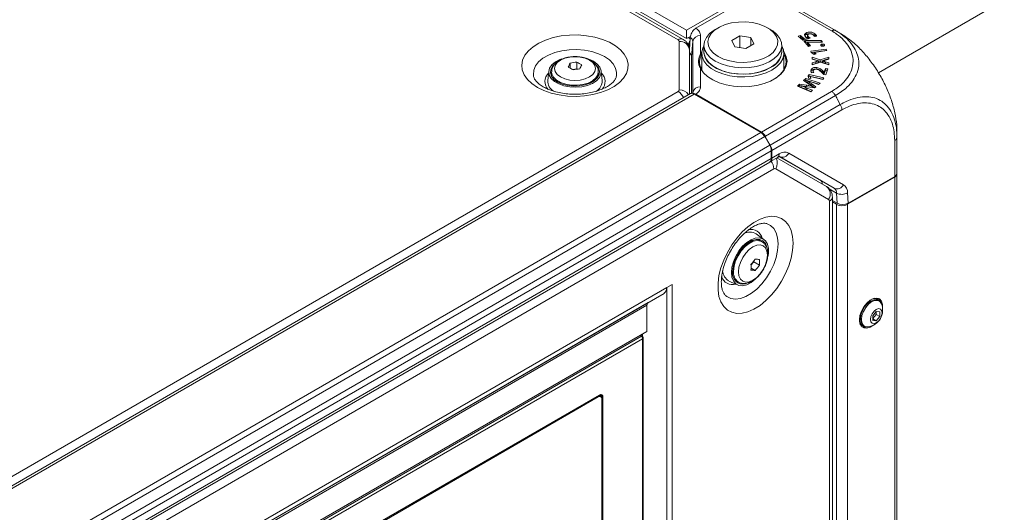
# Model space of a CAD drawing. Header units: millimetres. Extents: x 0 to 1118, y 0 to 864.
# Tile 241 of 256: x 968 to 1032, y 398 to 429. Entities that reach past the tile are written whole.
import ezdxf

# ---------------------------------------------------------------- set-up
doc = ezdxf.new("R2010")
doc.units = ezdxf.units.MM

msp = doc.modelspace()

# ---------------------------------------------------------------- linework, layer by layer
at = {"color": 7, "linetype": 'Continuous', "lineweight": 15}
for p, q in [((924.377, 478.667), (1011.186, 428.553)), ((1010.973, 427.967), (924.127, 478.102)), ((1011.194, 428.018), (924.369, 478.141)), ((1015.813, 431.224), (1011.186, 428.553)), ((1011.789, 428.679), (1016.005, 431.113)), ((1016.253, 431.139), (1020.761, 428.536)), ((1023.508, 425.823), (1031.599, 430.494)), ((1011.186, 428.553), (1011.194, 428.018)), ((1013.213, 428.71), (1013.036, 428.608)), ((1014.613, 428.204), (1014.09, 427.902)), ((1015.327, 428.093), (1014.613, 428.204)), ((1014.615, 427.438), (1014.613, 428.204)), ((1016.572, 428.608), (1016.395, 428.71)), ((1018.498, 428.217), (1018.366, 428.166)), ((1018.718, 428.03), (1018.498, 428.217)), ((1018.498, 428.114), (1018.498, 428.217)), ((1018.915, 428.299), (1018.914, 428.403)), ((1018.959, 428.226), (1018.957, 428.124)), ((1019.435, 428.217), (1019.437, 428.32)), ((1019.488, 428.161), (1019.435, 428.217)), ((1020.761, 428.536), (1020.823, 428.497)), ((1020.855, 428.482), (1021.065, 428.361)), ((1011.441, 428.159), (1011.194, 428.018)), ((1011.33, 427.653), (1011.33, 427.54)), ((1011.429, 428.098), (1011.371, 427.287)), ((1012.304, 427.587), (1012.304, 427.179)), ((1014.09, 427.902), (1014.281, 427.49)), ((1014.995, 427.379), (1015.518, 427.681)), ((1015.322, 427.568), (1015.327, 428.093)), ((1015.518, 427.681), (1015.327, 428.093)), ((1017.304, 427.179), (1017.304, 427.587)), ((1018.366, 428.166), (1018.661, 427.914)), ((1018.498, 428.114), (1018.449, 428.095)), ((1018.714, 427.929), (1018.498, 428.114)), ((1018.661, 427.914), (1019.125, 428.048)), ((1018.717, 427.93), (1018.718, 428.03)), ((1018.904, 428.082), (1018.718, 428.03)), ((1018.834, 427.894), (1018.722, 427.863)), ((1018.722, 427.863), (1019.016, 427.505)), ((1018.834, 427.79), (1018.791, 427.778)), ((1019.828, 427.89), (1018.834, 427.894)), ((1018.834, 427.79), (1018.834, 427.894)), ((1018.954, 427.79), (1018.834, 427.79)), ((1018.907, 427.985), (1018.904, 428.082)), ((1018.951, 427.694), (1018.954, 427.795)), ((1019.09, 427.526), (1018.951, 427.694)), ((1018.954, 427.795), (1018.957, 427.796)), ((1019.16, 427.545), (1018.954, 427.795)), ((1018.957, 427.796), (1019.915, 427.784)), ((1019.037, 428.023), (1019.039, 428.112)), ((1019.396, 428.143), (1019.539, 428.171)), ((1019.826, 427.787), (1019.625, 427.788)), ((1019.826, 427.787), (1019.828, 427.89)), ((1019.828, 427.785), (1019.826, 427.787)), ((1019.915, 427.784), (1019.828, 427.89)), ((1019.891, 427.559), (1019.847, 427.545)), ((1019.891, 427.559), (1019.891, 427.662)), ((1020.046, 427.575), (1020.047, 427.621)), ((1020.047, 427.621), (1020.047, 427.621)), ((1011.371, 424.447), (1011.371, 427.303)), ((1011.371, 427.116), (1011.372, 427.117)), ((1012.087, 427.037), (1012.167, 427.169)), ((1012.167, 427.046), (1012.135, 426.989)), ((1012.167, 427.077), (1012.167, 426.007)), ((1014.281, 427.49), (1014.995, 427.379)), ((1017.442, 426.007), (1017.442, 427.077)), ((1019.016, 427.505), (1019.16, 427.545)), ((1020.159, 427.348), (1019.165, 427.218)), ((1019.165, 427.218), (1019.201, 427.127)), ((1019.201, 427.127), (1019.375, 427.003)), ((1020.157, 427.244), (1019.21, 427.12)), ((1019.373, 427.034), (1019.376, 427.135)), ((1019.375, 427.03), (1019.373, 427.034)), ((1019.375, 427.03), (1019.377, 427.133)), ((1019.375, 427.003), (1019.51, 427.04)), ((1019.403, 427.011), (1019.375, 427.03)), ((1019.376, 427.135), (1020.2, 427.243)), ((1019.377, 427.133), (1019.376, 427.135)), ((1019.51, 427.04), (1019.377, 427.133)), ((1020.157, 427.244), (1020.159, 427.348)), ((1020.16, 427.238), (1020.157, 427.244)), ((1020.2, 427.243), (1020.159, 427.348)), ((1003.704, 426.442), (1003.704, 426.131)), ((1004.137, 426.509), (1004.137, 426.081)), ((1011.507, 424.507), (1011.507, 426.87)), ((1019.78, 426.648), (1019.263, 426.825)), ((1019.263, 426.825), (1019.264, 426.697)), ((1019.265, 426.72), (1019.263, 426.825)), ((1019.264, 426.697), (1019.483, 426.632)), ((1019.265, 426.72), (1019.265, 426.697)), ((1019.78, 426.544), (1019.265, 426.72)), ((1019.484, 426.532), (1019.266, 426.465)), ((1019.266, 426.465), (1019.267, 426.337)), ((1019.268, 426.362), (1019.266, 426.465)), ((1019.267, 426.337), (1019.788, 426.513)), ((1019.485, 426.429), (1019.268, 426.362)), ((1019.268, 426.362), (1019.269, 426.338)), ((1019.66, 426.585), (1019.66, 426.583)), ((1019.663, 426.48), (1019.66, 426.583)), ((1020.32, 426.835), (1019.78, 426.648)), ((1020.318, 426.731), (1019.78, 426.544)), ((1019.78, 426.544), (1019.78, 426.648)), ((1019.788, 426.513), (1020.324, 426.333)), ((1019.911, 426.477), (1019.913, 426.578)), ((1019.911, 426.473), (1019.913, 426.576)), ((1019.911, 426.473), (1019.911, 426.477)), ((1019.913, 426.576), (1019.913, 426.578)), ((1020.111, 426.639), (1020.321, 426.706)), ((1020.321, 426.358), (1020.112, 426.418)), ((1020.323, 426.461), (1020.113, 426.521)), ((1020.318, 426.731), (1020.32, 426.835)), ((1020.318, 426.705), (1020.318, 426.731)), ((1020.321, 426.706), (1020.32, 426.835)), ((1020.321, 426.358), (1020.323, 426.461)), ((1020.321, 426.334), (1020.321, 426.358)), ((1020.324, 426.333), (1020.323, 426.461)), ((1002.336, 425.93), (1002.274, 425.32)), ((1002.486, 425.668), (1002.521, 425.741)), ((1002.521, 425.882), (1002.521, 425.709)), ((1004.137, 426.081), (1003.86, 426.038)), ((1004.178, 426.057), (1004.137, 426.081)), ((1005.521, 425.709), (1005.521, 425.882)), ((1005.768, 425.32), (1005.705, 425.93)), ((1012.167, 426.239), (1012.11, 426.122)), ((1019.059, 425.712), (1019.001, 425.625)), ((1020.011, 425.503), (1019.059, 425.712)), ((1019.06, 425.609), (1019.059, 425.712)), ((1019.186, 425.906), (1019.184, 426.008)), ((1019.22, 425.819), (1019.366, 425.834)), ((1019.323, 425.92), (1019.321, 425.829)), ((1019.556, 426.057), (1019.557, 426.16)), ((1019.928, 425.79), (1020.012, 425.709)), ((1019.967, 425.825), (1019.969, 425.928)), ((1020.024, 425.765), (1019.967, 425.825)), ((1020.025, 425.868), (1019.969, 425.928)), ((1020.012, 425.709), (1020.127, 425.694)), ((1020.024, 425.765), (1020.025, 425.868)), ((1020.03, 425.764), (1020.024, 425.765)), ((1020.028, 425.868), (1020.025, 425.868)), ((1020.117, 426.104), (1020.028, 425.868)), ((1020.03, 425.764), (1020.028, 425.868)), ((1020.118, 426.001), (1020.03, 425.764)), ((1020.273, 426.085), (1020.117, 426.104)), ((1020.118, 426.001), (1020.117, 426.104)), ((1020.236, 425.986), (1020.118, 426.001)), ((1020.127, 425.694), (1020.273, 426.085)), ((1018.449, 425.094), (1018.315, 424.969)), ((1018.883, 425.031), (1018.449, 425.094)), ((1018.45, 424.99), (1018.449, 425.094)), ((1018.842, 425.457), (1018.71, 425.334)), ((1018.71, 425.334), (1018.991, 425.133)), ((1018.843, 425.353), (1018.773, 425.289)), ((1019.771, 425.163), (1018.842, 425.457)), ((1018.843, 425.353), (1018.842, 425.457)), ((1019.688, 425.086), (1018.843, 425.353)), ((1018.882, 424.928), (1018.883, 425.031)), ((1018.907, 425.218), (1018.909, 425.321)), ((1018.909, 425.321), (1018.912, 425.323)), ((1019.001, 425.625), (1019.027, 425.467)), ((1019.06, 425.609), (1019.015, 425.541)), ((1019.027, 425.467), (1019.175, 425.454)), ((1019.951, 425.412), (1019.06, 425.609)), ((1019.151, 425.472), (1019.154, 425.574)), ((1019.154, 425.456), (1019.151, 425.472)), ((1019.154, 425.574), (1019.155, 425.576)), ((1019.175, 425.454), (1019.154, 425.574)), ((1019.155, 425.576), (1019.944, 425.402)), ((1019.429, 424.861), (1019.184, 425.033)), ((1019.493, 424.92), (1019.186, 425.135)), ((1019.295, 425.193), (1019.671, 425.071)), ((1019.671, 425.071), (1019.771, 425.163)), ((1019.944, 425.402), (1020.011, 425.503)), ((1011.434, 424.484), (879.435, 348.282)), ((1011.684, 424.459), (1015.957, 421.992)), ((1011.789, 424.454), (1016.005, 422.02)), ((1018.315, 424.969), (1019.174, 424.611)), ((1018.45, 424.99), (1018.393, 424.937)), ((1018.549, 424.976), (1018.45, 424.99)), ((1018.547, 424.886), (1018.55, 424.988)), ((1018.55, 424.988), (1018.551, 424.99)), ((1019.191, 424.628), (1018.92, 424.738)), ((1019.269, 424.7), (1018.921, 424.841)), ((1018.956, 424.916), (1019.414, 424.847)), ((1019.174, 424.611), (1019.269, 424.7)), ((1019.248, 424.969), (1019.246, 424.967)), ((1019.246, 424.872), (1019.246, 424.967)), ((1019.251, 424.872), (1019.248, 424.969)), ((1019.414, 424.847), (1019.493, 424.92)), ((1024.704, 422.058), (1024.704, 421.685)), ((1016.253, 421.755), (1016.151, 421.814)), ((1016.232, 421.743), (1016.179, 421.773)), ((1016.53, 421.169), (1016.207, 421.729)), ((1016.242, 421.749), (1016.232, 421.743)), ((1016.232, 421.743), (1016.561, 421.186)), ((1016.253, 421.755), (1016.242, 421.749)), ((1024.704, 421.685), (1024.704, 419.378)), ((1016.634, 420.82), (1016.634, 420.326)), ((1016.676, 420.35), (1016.669, 420.84)), ((884.531, 343.895), (1016.53, 420.097)), ((1016.577, 420.124), (1017.026, 420.383)), ((1016.997, 420.366), (1020.177, 418.53)), ((1017.166, 420.437), (1019.776, 418.93)), ((1024.704, 419.337), (1024.704, 419.378)), ((1024.704, 419.337), (1024.704, 372.999)), ((1024.557, 419.133), (1021.522, 417.381)), ((1024.557, 419.174), (1021.563, 417.446)), ((1020.554, 370.336), (1020.554, 417.852)), ((1020.856, 417.445), (1020.554, 417.62)), ((1020.815, 417.381), (1020.554, 417.531)), ((1016.156, 415.127), (1015.658, 415.486)), ((1015.872, 415.077), (1015.727, 415.134)), ((1016.022, 414.991), (1015.872, 415.077)), ((1015.327, 413.475), (1015.502, 413.693)), ((1015.502, 413.693), (1015.502, 413.74)), ((1015.873, 413.479), (1015.502, 413.693)), ((1015.599, 413.138), (1015.329, 413.293)), ((1013.912, 412.46), (1014.471, 412.209)), ((1014.4, 412.463), (1014.32, 412.469)), ((1014.372, 412.479), (1014.522, 412.393)), ((1009.911, 412.036), (1010.27, 412.243)), ((1009.911, 412.036), (1009.913, 412.035)), ((1009.913, 412.035), (1010.272, 412.242)), ((1009.913, 412.035), (1009.913, 363.552)), ((1010.27, 412.243), (1010.272, 412.242)), ((1010.272, 412.242), (1010.272, 363.76)), ((1009.745, 411.669), (1008.728, 411.082)), ((1023.468, 411.286), (1023.425, 411.311)), ((1023.554, 411.183), (1023.487, 411.222)), ((1008.645, 410.899), (1008.645, 409.227)), ((1023.372, 410.501), (1023.151, 410.226)), ((1023.363, 410.319), (1023.363, 410.49)), ((1023.593, 410.481), (1023.372, 410.501)), ((1023.593, 410.186), (1023.593, 410.481)), ((1023.151, 410.055), (1023.363, 410.319)), ((1023.151, 410.226), (1023.151, 409.931)), ((1023.151, 410.039), (1023.372, 409.911)), ((1023.151, 409.931), (1023.372, 409.911)), ((1023.363, 410.319), (1023.593, 410.186)), ((1023.372, 409.911), (1023.593, 410.186)), ((1008.645, 409.227), (968.911, 386.289)), ((1022.442, 409.607), (1022.484, 409.583)), ((1022.549, 409.598), (1022.617, 409.559)), ((1008.348, 408.917), (1008.236, 408.991)), ((1008.362, 408.902), (1008.362, 409.064)), ((1008.394, 368.001), (1008.394, 408.832)), ((1005.588, 405.141), (985.365, 393.466)), ((1005.508, 405.017), (985.441, 393.432)), ((1005.677, 405.034), (1005.54, 405.113)), ((1005.561, 405.125), (1005.561, 405.1)), ((1005.731, 405.009), (1005.731, 404.968)), ((1005.747, 390.912), (1005.747, 404.879)), ((1005.774, 390.887), (1005.774, 405.034)), ((1005.818, 390.861), (1005.818, 405.008))]:
    msp.add_line(p, q, dxfattribs=at)
at = {"color": 9, "linetype": 'Continuous', "lineweight": 0}
for p, q in [((1010.648, 427.935), (923.802, 478.07)), ((1020.509, 428.513), (1016.005, 431.113)), ((1012.087, 428.212), (1012.087, 427.037)), ((1010.721, 424.728), (1010.721, 427.833)), ((1011.33, 427.653), (1011.25, 427.7)), ((1011.301, 428.079), (1011.423, 428.008)), ((1011.588, 427.832), (1011.507, 426.87)), ((1011.588, 424.541), (1011.588, 427.832)), ((1019.485, 426.429), (1019.484, 426.532)), ((1020.112, 426.418), (1020.113, 426.521)), ((1012.087, 426.096), (1012.087, 424.921)), ((1019.184, 425.033), (1019.186, 425.135)), ((878.901, 348.57), (1010.648, 424.626)), ((1011.684, 424.459), (879.685, 348.258)), ((1016.005, 422.02), (1020.509, 424.62)), ((1018.92, 424.738), (1018.921, 424.841)), ((1020.761, 424.358), (1016.253, 421.755)), ((1016.561, 421.186), (1021.065, 423.786)), ((1020.855, 424.149), (1021.065, 423.786)), ((1021.168, 423.438), (1016.669, 420.84)), ((883.958, 345.791), (1015.957, 421.992)), ((1016.207, 421.729), (884.208, 345.527)), ((1016.242, 421.749), (1016.166, 421.793)), ((1024.557, 419.174), (1024.557, 421.48)), ((884.531, 344.967), (1016.53, 421.169)), ((1016.634, 420.82), (884.635, 344.619)), ((1016.676, 420.35), (1017.13, 420.612)), ((1017.755, 420.674), (1021.274, 418.642)), ((884.635, 344.124), (1016.634, 420.326)), ((1020.671, 418.413), (1017.151, 420.445)), ((883.983, 342.983), (1016.79, 419.651)), ((1016.915, 419.663), (1020.312, 417.701)), ((1019.776, 418.93), (1020.671, 418.413)), ((1024.557, 372.794), (1024.557, 419.133)), ((1020.825, 418.101), (1020.356, 418.372)), ((1020.856, 417.445), (1020.825, 418.101)), ((1021.532, 418.122), (1021.563, 417.446)), ((1020.364, 417.587), (1020.364, 370.071)), ((1020.815, 371.042), (1020.815, 417.381)), ((1021.522, 417.381), (1021.522, 371.042)), ((968.909, 388.366), (1009.911, 412.036)), ((968.911, 388.096), (1009.745, 411.669)), ((1008.728, 411.082), (968.911, 388.096)), ((968.911, 387.961), (1008.645, 410.899)), ((968.911, 386.179), (1008.297, 408.916)), ((1008.358, 408.752), (968.911, 385.98)), ((1008.297, 408.916), (1008.206, 408.974)), ((1008.35, 408.915), (1008.35, 409.057)), ((1008.358, 367.979), (1008.358, 408.752)), ((1005.508, 405.017), (1005.441, 405.056)), ((1005.573, 405.133), (1005.575, 405.106)), ((1005.731, 405.009), (1005.575, 405.106)), ((1005.575, 405.106), (1005.575, 405.093)), ((1005.774, 405.034), (1005.818, 405.008))]:
    msp.add_line(p, q, dxfattribs=at)
at = {"color": 7, "linetype": 'Continuous', "lineweight": 15, "flags": 128}
for points in [[(1013.213, 426.873), (1013.566, 426.707), (1013.97, 426.585), (1014.407, 426.513), (1014.861, 426.493), (1015.313, 426.526), (1015.744, 426.611), (1016.136, 426.744), (1016.474, 426.921), (1016.743, 427.132), (1016.933, 427.371), (1017.036, 427.627), (1017.048, 427.89), (1016.967, 428.149), (1016.798, 428.393), (1016.548, 428.612), (1016.226, 428.798), (1015.846, 428.943), (1015.423, 429.04), (1014.975, 429.086), (1014.52, 429.08), (1014.076, 429.02), (1013.663, 428.911), (1013.296, 428.755), (1012.991, 428.56), (1012.76, 428.334), (1012.612, 428.085), (1012.555, 427.824), (1012.589, 427.562), (1012.715, 427.31), (1012.925, 427.077), (1013.213, 426.873)], [(1013.036, 426.567), (1012.734, 426.778), (1012.506, 427.019), (1012.361, 427.28), (1012.305, 427.553), (1012.339, 427.827), (1012.462, 428.092), (1012.669, 428.338), (1012.954, 428.558), (1013.036, 428.608)], [(1016.572, 428.608), (1016.732, 428.506), (1016.998, 428.279), (1017.185, 428.027), (1017.286, 427.759), (1017.298, 427.484), (1017.219, 427.214), (1017.053, 426.957), (1016.805, 426.722), (1016.486, 426.519), (1016.105, 426.355), (1015.678, 426.235), (1015.219, 426.164), (1014.745, 426.144), (1014.273, 426.177), (1013.82, 426.261), (1013.403, 426.392), (1013.036, 426.567)], [(1016.669, 426), (1016.295, 425.821), (1015.869, 425.684), (1015.408, 425.595), (1014.926, 425.556), (1014.44, 425.569), (1013.966, 425.633), (1013.521, 425.747), (1013.119, 425.905), (1012.775, 426.104), (1012.5, 426.336), (1012.303, 426.593), (1012.192, 426.867), (1012.169, 427.147), (1012.237, 427.425), (1012.312, 427.575)], [(1017.304, 427.562), (1017.305, 427.561), (1017.416, 427.287), (1017.439, 427.007), (1017.372, 426.728), (1017.217, 426.462), (1016.98, 426.216), (1016.669, 426)], [(1017.436, 427.178), (1017.463, 427.138), (1017.596, 426.857), (1017.641, 426.567), (1017.596, 426.276), (1017.463, 425.995), (1017.245, 425.732), (1016.951, 425.496), (1016.588, 425.293), (1016.169, 425.131), (1015.707, 425.014), (1015.216, 424.946), (1014.712, 424.93), (1014.211, 424.965), (1013.729, 425.051), (1013.281, 425.185), (1012.881, 425.363), (1012.542, 425.578), (1012.275, 425.825), (1012.087, 426.096), (1012.087, 426.096)], [(1012.304, 427.323), (1012.298, 427.075), (1012.377, 426.804), (1012.544, 426.545), (1012.793, 426.31), (1013.114, 426.106), (1013.496, 425.94), (1013.926, 425.82), (1014.387, 425.749), (1014.864, 425.729), (1015.338, 425.762), (1015.793, 425.846), (1016.212, 425.978), (1016.581, 426.153)], [(1012.304, 427.179), (1012.322, 427.008), (1012.423, 426.739), (1012.61, 426.487), (1012.876, 426.26), (1013.212, 426.066), (1013.606, 425.912), (1014.043, 425.804), (1014.507, 425.746), (1014.982, 425.739), (1015.451, 425.785), (1015.896, 425.881), (1016.302, 426.024), (1016.654, 426.208), (1016.939, 426.428), (1017.147, 426.675), (1017.27, 426.94), (1017.304, 427.179)], [(1016.9, 425.467), (1016.913, 425.475), (1017.202, 425.707), (1017.416, 425.965), (1017.547, 426.241), (1017.591, 426.526), (1017.547, 426.811), (1017.442, 427.046)], [(1005.214, 426.561), (1005.457, 426.384), (1005.623, 426.179), (1005.702, 425.957), (1005.69, 425.731), (1005.589, 425.513), (1005.403, 425.314), (1005.143, 425.145), (1004.822, 425.015), (1004.458, 424.931), (1004.07, 424.899), (1003.68, 424.918), (1003.308, 424.99), (1002.974, 425.108), (1002.697, 425.268), (1002.491, 425.461), (1002.368, 425.675), (1002.334, 425.901), (1002.391, 426.125), (1002.535, 426.335), (1002.76, 426.52), (1003.053, 426.67), (1003.163, 426.711)], [(1002.646, 426.316), (1002.585, 426.246), (1002.472, 426.036), (1002.449, 425.818), (1002.517, 425.602), (1002.673, 425.402), (1002.907, 425.23), (1003.206, 425.094), (1003.552, 425.004), (1003.926, 424.965), (1004.305, 424.978), (1004.667, 425.043), (1004.992, 425.157), (1005.261, 425.312), (1005.457, 425.499), (1005.57, 425.709), (1005.593, 425.927), (1005.524, 426.143), (1005.369, 426.343), (1005.325, 426.382)], [(1004.745, 426.752), (1004.907, 426.702), (1005.214, 426.561)], [(1002.521, 425.709), (1002.522, 425.682), (1002.545, 425.555)], [(1005.497, 425.555), (1005.514, 425.628), (1005.521, 425.709)], [(1005.521, 425.741), (1005.524, 425.735), (1005.556, 425.668)], [(1017.5, 426.118), (1017.475, 426.175), (1017.442, 426.239)], [(1014.071, 413.008), (1014.103, 413.344), (1014.197, 413.699), (1014.35, 414.055), (1014.551, 414.391), (1014.791, 414.689), (1015.057, 414.934), (1015.333, 415.112), (1015.606, 415.214), (1015.86, 415.234), (1016.083, 415.172), (1016.261, 415.029), (1016.385, 414.815), (1016.449, 414.541), (1016.449, 414.221), (1016.418, 414.015)], [(1016.324, 414.701), (1016.25, 414.864), (1016.097, 415.031), (1015.896, 415.12), (1015.659, 415.127), (1015.398, 415.051), (1015.13, 414.896), (1014.869, 414.671), (1014.631, 414.39), (1014.43, 414.068), (1014.278, 413.725), (1014.182, 413.38), (1014.15, 413.054)], [(1015.854, 415.128), (1015.896, 415.068), (1015.9, 415.061)], [(1015.666, 412.632), (1015.606, 412.574), (1015.333, 412.361), (1015.057, 412.22), (1014.791, 412.159), (1014.551, 412.18), (1014.35, 412.283), (1014.197, 412.463), (1014.103, 412.709), (1014.071, 413.008)], [(1014.251, 412.577), (1014.264, 412.563), (1014.372, 412.479)], [(1023.781, 410.689), (1023.782, 410.697), (1023.782, 410.956), (1023.716, 411.165), (1023.59, 411.306), (1023.415, 411.366), (1023.207, 411.34), (1022.983, 411.231), (1022.765, 411.047), (1022.571, 410.806), (1022.419, 410.528), (1022.321, 410.239), (1022.288, 409.964), (1022.288, 409.964)], [(1022.549, 409.598), (1022.482, 409.65), (1022.388, 409.809), (1022.355, 410.027), (1022.388, 410.283), (1022.482, 410.55), (1022.629, 410.804), (1022.813, 411.02), (1023.018, 411.176), (1023.223, 411.256), (1023.408, 411.254), (1023.487, 411.222)], [(1022.848, 409.519), (1022.696, 409.527), (1022.549, 409.612), (1022.455, 409.771), (1022.422, 409.989), (1022.455, 410.244), (1022.549, 410.512), (1022.696, 410.766), (1022.881, 410.981), (1023.085, 411.137), (1023.29, 411.218), (1023.475, 411.215), (1023.622, 411.131), (1023.704, 411.003)], [(1023.269, 411.356), (1023.342, 411.345), (1023.425, 411.311)], [(1023.665, 411.077), (1023.61, 411.226), (1023.515, 411.344)], [(1023.745, 410.421), (1023.717, 410.24), (1023.636, 410.054), (1023.515, 409.89), (1023.372, 409.775), (1023.229, 409.725), (1023.108, 409.749), (1023.027, 409.842), (1022.999, 409.99), (1023.027, 410.172), (1023.108, 410.358), (1023.229, 410.522), (1023.372, 410.637), (1023.515, 410.686), (1023.636, 410.663), (1023.717, 410.57), (1023.745, 410.421)], [(1022.288, 409.964), (1022.321, 409.728), (1022.419, 409.551), (1022.571, 409.449), (1022.765, 409.432), (1022.983, 409.5), (1023.158, 409.61)], [(1022.442, 409.607), (1022.371, 409.662), (1022.324, 409.72)], [(1005.568, 405.129), (1005.58, 405.134), (1005.615, 405.142), (1005.648, 405.141), (1005.676, 405.13), (1005.7, 405.111), (1005.717, 405.084), (1005.728, 405.049), (1005.731, 405.009)]]:
    msp.add_lwpolyline(points, dxfattribs=at)
at = {"color": 9, "linetype": 'Continuous', "lineweight": 0, "flags": 128}
for points in [[(1001.605, 424.886), (1001.249, 425.128), (1000.964, 425.4), (1000.759, 425.694), (1000.638, 426.004), (1000.605, 426.32), (1000.66, 426.636), (1000.803, 426.943), (1001.028, 427.232), (1001.331, 427.497), (1001.704, 427.73), (1002.137, 427.926), (1002.619, 428.079), (1003.136, 428.186), (1003.677, 428.243), (1004.227, 428.249), (1004.771, 428.205), (1005.296, 428.11), (1005.788, 427.969), (1006.234, 427.783), (1006.623, 427.559), (1006.945, 427.301), (1007.19, 427.017), (1007.354, 426.714), (1007.431, 426.4), (1007.42, 426.082), (1007.321, 425.77), (1007.136, 425.471), (1006.871, 425.193), (1006.532, 424.943), (1006.128, 424.728), (1005.669, 424.553), (1005.168, 424.423), (1004.637, 424.341), (1004.09, 424.309), (1003.541, 424.328), (1003.004, 424.398), (1002.494, 424.516), (1002.024, 424.68), (1001.605, 424.886)], [(1001.361, 425.594), (1001.347, 425.699), (1001.369, 425.984), (1001.483, 426.262), (1001.682, 426.522), (1001.961, 426.758), (1002.311, 426.959), (1002.718, 427.12), (1003.17, 427.236), (1003.651, 427.301), (1004.144, 427.314), (1004.634, 427.275), (1005.102, 427.184), (1005.534, 427.045), (1005.914, 426.863), (1006.229, 426.644), (1006.47, 426.395), (1006.627, 426.124), (1006.695, 425.842), (1006.682, 425.6)], [(1004.953, 426.631), (1004.68, 426.752), (1004.362, 426.828), (1004.021, 426.854), (1003.68, 426.828), (1003.362, 426.752), (1003.089, 426.631), (1002.879, 426.474), (1002.748, 426.29), (1002.703, 426.093), (1002.748, 425.896), (1002.879, 425.713), (1003.089, 425.555), (1003.362, 425.434), (1003.68, 425.358), (1004.021, 425.333), (1004.362, 425.358), (1004.68, 425.434), (1004.953, 425.555), (1005.162, 425.713), (1005.294, 425.896), (1005.339, 426.093), (1005.294, 426.29), (1005.162, 426.474), (1004.953, 426.631)], [(1005.521, 425.887), (1005.485, 425.693), (1005.357, 425.489), (1005.146, 425.309), (1004.864, 425.166), (1004.529, 425.067), (1004.162, 425.02), (1003.786, 425.027), (1003.425, 425.087), (1003.101, 425.198), (1002.836, 425.351), (1002.644, 425.538), (1002.539, 425.747), (1002.521, 425.889)], [(1018.033, 414.887), (1018.002, 415.316), (1017.909, 415.699), (1017.756, 416.024), (1017.548, 416.283), (1017.291, 416.47), (1016.99, 416.58), (1016.653, 416.611), (1016.289, 416.56), (1015.908, 416.43), (1015.52, 416.224), (1015.134, 415.947), (1014.761, 415.606), (1014.409, 415.211), (1014.09, 414.771), (1013.809, 414.298), (1013.576, 413.805), (1013.395, 413.303), (1013.272, 412.806), (1013.209, 412.327), (1013.209, 411.878), (1013.272, 411.471), (1013.395, 411.116), (1013.576, 410.823), (1013.809, 410.599), (1014.09, 410.45), (1014.409, 410.379), (1014.761, 410.39), (1015.134, 410.48), (1015.52, 410.649), (1015.908, 410.891), (1016.289, 411.201), (1016.653, 411.57), (1016.99, 411.989), (1017.291, 412.447), (1017.548, 412.932), (1017.756, 413.431), (1017.909, 413.932), (1018.002, 414.422), (1018.033, 414.887)], [(1016.332, 416.145), (1016.574, 416.028), (1016.785, 415.827), (1016.94, 415.556), (1017.036, 415.223), (1017.068, 414.84), (1017.036, 414.42), (1016.94, 413.977), (1016.785, 413.526), (1016.574, 413.083), (1016.316, 412.662), (1016.019, 412.278), (1015.693, 411.944), (1015.35, 411.672), (1015.001, 411.47), (1014.657, 411.346), (1014.332, 411.304), (1014.035, 411.345), (1013.777, 411.468), (1013.687, 411.538)], [(1014.211, 413.08), (1014.245, 413.403), (1014.343, 413.745), (1014.499, 414.084), (1014.704, 414.398), (1014.944, 414.667), (1015.205, 414.876), (1015.471, 415.01), (1015.724, 415.061), (1015.948, 415.026), (1016.033, 414.984)], [(1014.523, 413.048), (1014.555, 412.788), (1014.648, 412.582), (1014.796, 412.445), (1014.989, 412.385), (1015.214, 412.407), (1015.455, 412.51), (1015.696, 412.686), (1015.921, 412.923), (1016.114, 413.206), (1016.262, 413.514), (1016.355, 413.827), (1016.387, 414.124), (1016.355, 414.384), (1016.262, 414.59), (1016.114, 414.728), (1015.921, 414.787), (1015.696, 414.765), (1015.455, 414.662), (1015.214, 414.486), (1014.989, 414.249), (1014.796, 413.967), (1014.648, 413.658), (1014.555, 413.345), (1014.523, 413.048)]]:
    msp.add_lwpolyline(points, dxfattribs=at)
at = {"color": 9, "linetype": 'Continuous', "lineweight": 0}
for centre, radius, start, end in [((1012.049, 427.744), 0.469, 85.3833, 169.19065), ((1010.836, 427.687), 0.312, 64.02317, 127.25544), ((1010.596, 427.821), 0.126, 5.6948, 65.62534), ((1010.775, 427.236), 0.6, 6.35134, 95.18258), ((1012.08, 426.982), 0.0555, 6.8519, 82.52488), ((1002.845, 425.261), 0.75, 134.14698, 223.38313), ((1005.216, 425.262), 0.735, 317.65311, 46.87071), ((1012.098, 426.06), 0.0371, 5.67392, 107.11374), ((1010.596, 424.741), 0.126, 294.37466, 354.3052), ((1010.124, 423.803), 0.976, 26.18066, 57.54773), ((1010.748, 424.062), 0.667, 31.91435, 92.34634), ((1012.049, 424.453), 0.469, 85.3833, 169.19065), ((1016.885, 420.585), 0.246, 305.01333, 6.29885), ((1017.496, 420.101), 0.629, 65.68605, 125.61817), ((1017.336, 420.868), 0.461, 246.35693, 335.1837), ((1015.815, 419.609), 0.976, 2.45393, 33.82414), ((1016.352, 420.02), 0.667, 327.65168, 28.09765), ((1016.863, 419.548), 0.126, 65.68605, 125.61817), ((1019.822, 418.047), 0.599, 324.81491, 53.64876), ((1020.856, 418.836), 0.461, 246.35693, 335.1837), ((1020.464, 418.116), 0.362, 357.6511, 55.10667), ((1021.159, 418.757), 0.736, 242.99549, 300.42321), ((1020.929, 418.147), 0.603, 357.6511, 55.10667), ((1020.239, 417.599), 0.126, 354.37962, 54.30196), ((1020.243, 417.874), 0.312, 292.73533, 355.98059), ((1015.322, 415.021), 0.749, 14.1385, 102.74703), ((1014.927, 412.99), 0.721, 172.85861, 236.12088), ((1014.138, 412.967), 0.736, 197.81289, 286.85001), ((1005.586, 405.128), 0.0245, 185.72265, 243.522)]:
    msp.add_arc(centre, radius, start, end, dxfattribs=at)
at = {"color": 7, "linetype": 'Continuous', "lineweight": 15}
for centre, radius, start, end in [((1011.713, 427.636), 0.383, 142.15876, 177.35588), ((1016.141, 427.234), 1.166, 292.13742, 4.4118), ((1007.508, 424.525), 4.259, 153.25101, 156.95206), ((1004.622, 421.942), 4.593, 96.06411, 101.52197), ((1002.469, 423.255), 3.657, 57.13942, 62.86596), ((1008.256, 424.41), 4.259, 153.25101, 156.95206), ((1001.921, 422.939), 3.657, 57.13942, 62.86596), ((1004.822, 421.51), 4.593, 96.06411, 101.52197), ((1003.06, 425.304), 0.787, 178.86941, 237.91605), ((1004.973, 425.306), 0.795, 300.49851, 0.95733), ((1011.538, 424.255), 0.251, 54.38242, 114.30712), ((1015.575, 421.38), 0.721, 28.85561, 58.04533), ((1015.913, 420.796), 0.721, 1.9565, 31.14373), ((1016.389, 420.299), 0.246, 305.01333, 6.29885), ((1024.453, 419.403), 0.251, 294.37466, 354.3052), ((1024.453, 419.362), 0.251, 294.37466, 354.3052), ((1021.168, 418.063), 0.769, 242.60967, 297.39033), ((1015.251, 414.809), 0.79, 58.93061, 118.48618), ((1011.886, 416.572), 4.593, 318.47673, 323.93413), ((1016.115, 418.099), 4.262, 263.04103, 266.73993), ((1012.22, 413.661), 3.658, 357.13719, 2.86281), ((1014.291, 413.149), 0.786, 182.16053, 241.14225), ((1014.809, 412.936), 0.67, 169.91941, 283.22198), ((1011.672, 413.345), 3.658, 357.13719, 2.86281), ((1015.841, 417.393), 4.262, 263.04103, 266.73993), ((1012.16, 416.183), 4.593, 318.47673, 323.93413), ((1009.51, 411.996), 0.402, 305.69804, 5.62038), ((1023.268, 410.946), 0.39, 32.02238, 116.77605), ((1008.846, 410.918), 0.201, 125.69804, 185.62038), ((1022.704, 410.591), 1.081, 277.60709, 22.39829), ((1022.679, 409.926), 0.39, 183.23089, 267.98144), ((1022.606, 409.953), 0.465, 251.3601, 289.88831), ((1005.601, 404.903), 0.147, 350.78596, 129.20329), ((1005.678, 405.031), 0.142, 350.78596, 129.20329), ((1005.6, 405.048), 0.175, 355.40958, 43.21582)]:
    msp.add_arc(centre, radius, start, end, dxfattribs=at)
for centre, major_axis, ratio, start_param, end_param in [((1015.999, 421.608), (-0.243, 0.437), 0.587367, 4.721508, 5.506906), ((1016.315, 421.044), (-0.256, 0.429), 0.56722, 3.918643, 4.704042), ((1016.323, 420.554), (-0.256, 0.429), 0.56722, 3.038925, 3.918643), ((1019.394, 418.284), (0.385, 0.644), 0.56722, 5.657792, 6.291533), ((1021.21, 417.65), (0.5, 0.001), 0.577287, 3.92562, 5.496416)]:
    msp.add_ellipse(centre, major_axis=major_axis, ratio=ratio, start_param=start_param, end_param=end_param, dxfattribs=at)
for points, knots in [([(1011.429, 428.098), (1011.436, 428.147), (1011.451, 428.244), (1011.52, 428.399), (1011.616, 428.538), (1011.712, 428.631), (1011.77, 428.667), (1011.789, 428.679)], [0, 0, 0, 0, 0.222967, 0.445906, 0.669621, 0.894617, 1, 1, 1, 1]), ([(1018.914, 428.403), (1018.894, 428.394), (1018.848, 428.374), (1018.796, 428.331), (1018.774, 428.287), (1018.774, 428.262), (1018.774, 428.255)], [0, 0, 0, 0, 0.247593, 0.566285, 0.881741, 1, 1, 1, 1]), ([(1018.774, 428.255), (1018.776, 428.242), (1018.779, 428.215), (1018.806, 428.167), (1018.838, 428.135), (1018.858, 428.115)], [0, 0, 0, 0, 0.269218, 0.538771, 1, 1, 1, 1]), ([(1018.915, 428.299), (1018.895, 428.291), (1018.85, 428.271), (1018.804, 428.236), (1018.793, 428.209), (1018.79, 428.2)], [0, 0, 0, 0, 0.344708, 0.78513, 1, 1, 1, 1]), ([(1019.437, 428.32), (1019.391, 428.351), (1019.319, 428.402), (1019.175, 428.435), (1019.053, 428.438), (1018.965, 428.421), (1018.923, 428.406), (1018.914, 428.403)], [0, 0, 0, 0, 0.348853, 0.550932, 0.753331, 0.946333, 1, 1, 1, 1]), ([(1019.111, 428.329), (1019.092, 428.33), (1019.033, 428.333), (1018.966, 428.318), (1018.924, 428.303), (1018.915, 428.299)], [0, 0, 0, 0, 0.285235, 0.844267, 1, 1, 1, 1]), ([(1019.039, 428.112), (1019.012, 428.137), (1018.973, 428.173), (1018.955, 428.228), (1018.964, 428.264), (1018.994, 428.294), (1019.023, 428.307), (1019.036, 428.313)], [0, 0, 0, 0, 0.393405, 0.556787, 0.721292, 0.876223, 1, 1, 1, 1]), ([(1019.036, 428.313), (1019.058, 428.319), (1019.096, 428.331), (1019.157, 428.332), (1019.216, 428.32), (1019.272, 428.299), (1019.302, 428.277), (1019.315, 428.267)], [0, 0, 0, 0, 0.226603, 0.389656, 0.552485, 0.801707, 1, 1, 1, 1]), ([(1019.435, 428.217), (1019.391, 428.25), (1019.33, 428.295), (1019.24, 428.313), (1019.215, 428.318)], [0, 0, 0, 0, 0.733264, 1, 1, 1, 1]), ([(1019.315, 428.267), (1019.328, 428.255), (1019.354, 428.23), (1019.382, 428.188), (1019.391, 428.158), (1019.396, 428.143)], [0, 0, 0, 0, 0.323522, 0.65786, 1, 1, 1, 1]), ([(1019.539, 428.171), (1019.535, 428.185), (1019.527, 428.213), (1019.496, 428.264), (1019.46, 428.298), (1019.437, 428.32)], [0, 0, 0, 0, 0.260851, 0.52127, 1, 1, 1, 1]), ([(1020.761, 428.536), (1020.77, 428.531), (1020.799, 428.514), (1020.831, 428.496), (1020.851, 428.484), (1020.855, 428.482), (1020.855, 428.482), (1020.855, 428.482)], [0, 0, 0, 0, 0.245202, 0.817535, 0.960682, 0.992151, 1, 1, 1, 1]), ([(1021.149, 428.309), (1021.141, 428.313), (1021.13, 428.318), (1021.108, 428.316), (1021.102, 428.316)], [0, 0, 0, 0, 0.733518, 1, 1, 1, 1]), ([(1024.703, 422.058), (1024.7, 422.201), (1024.69, 422.584), (1024.585, 423.254), (1024.364, 424.052), (1024.043, 424.861), (1023.631, 425.662), (1023.137, 426.426), (1022.574, 427.124), (1021.912, 427.795), (1021.42, 428.121), (1021.145, 428.303)], [0, 0, 0, 0, 0.064805, 0.174064, 0.286612, 0.39569, 0.50806, 0.625127, 0.737689, 0.853859, 1, 1, 1, 1]), ([(1011.371, 427.303), (1011.363, 427.381), (1011.349, 427.533), (1011.245, 427.731), (1011.115, 427.875), (1011.015, 427.94), (1010.973, 427.967)], [0, 0, 0, 0, 0.288822, 0.557347, 0.812593, 1, 1, 1, 1]), ([(1018.858, 428.115), (1018.862, 428.112), (1018.869, 428.107), (1018.884, 428.095), (1018.896, 428.087), (1018.904, 428.082)], [0, 0, 0, 0, 0.25029, 0.500607, 1, 1, 1, 1]), ([(1019.037, 428.009), (1019.009, 428.034), (1018.969, 428.07), (1018.96, 428.112), (1018.957, 428.124)], [0, 0, 0, 0, 0.714635, 1, 1, 1, 1]), ([(1019.125, 428.048), (1019.117, 428.053), (1019.101, 428.063), (1019.072, 428.084), (1019.052, 428.101), (1019.039, 428.112)], [0, 0, 0, 0, 0.251147, 0.502364, 1, 1, 1, 1]), ([(1019.891, 427.662), (1019.874, 427.658), (1019.847, 427.651), (1019.818, 427.632), (1019.805, 427.611), (1019.804, 427.591), (1019.81, 427.579), (1019.812, 427.574)], [0, 0, 0, 0, 0.274076, 0.469587, 0.665847, 0.851499, 1, 1, 1, 1]), ([(1019.812, 427.574), (1019.821, 427.564), (1019.834, 427.548), (1019.87, 427.533), (1019.907, 427.527), (1019.941, 427.528), (1019.961, 427.531), (1019.969, 427.532)], [0, 0, 0, 0, 0.283737, 0.479364, 0.674976, 0.876266, 1, 1, 1, 1]), ([(1020.047, 427.621), (1020.04, 427.629), (1020.028, 427.644), (1019.996, 427.659), (1019.961, 427.667), (1019.924, 427.668), (1019.901, 427.664), (1019.891, 427.662)], [0, 0, 0, 0, 0.249647, 0.4388373, 0.6277581, 0.833821, 1, 1, 1, 1]), ([(1020.012, 427.547), (1020.006, 427.55), (1019.991, 427.558), (1019.959, 427.564), (1019.923, 427.564), (1019.901, 427.561), (1019.891, 427.559)], [0, 0, 0, 0, 0.191368, 0.465243, 0.76738, 1, 1, 1, 1]), ([(1019.969, 427.532), (1019.985, 427.537), (1020.012, 427.544), (1020.041, 427.564), (1020.055, 427.585), (1020.054, 427.605), (1020.049, 427.616), (1020.047, 427.621)], [0, 0, 0, 0, 0.271095, 0.474054, 0.677286, 0.874049, 1, 1, 1, 1]), ([(1011.507, 426.87), (1011.501, 426.915), (1011.489, 427.004), (1011.41, 427.08), (1011.372, 427.117)], [0, 0, 0, 0, 0.512047, 1, 1, 1, 1]), ([(1012.087, 426.096), (1012.047, 426.177), (1011.966, 426.341), (1011.933, 426.654), (1012.028, 426.891), (1012.087, 427.037)], [0, 0, 0, 0, 0.272729, 0.554234, 1, 1, 1, 1]), ([(1012.135, 426.989), (1012.081, 426.846), (1011.959, 426.525), (1012.072, 426.228), (1012.135, 426.064)], [0, 0, 0, 0, 0.44649, 1, 1, 1, 1]), ([(1003.727, 426.84), (1003.67, 426.834), (1003.498, 426.816), (1003.233, 426.732), (1002.951, 426.594), (1002.732, 426.414), (1002.591, 426.208), (1002.522, 426.029), (1002.529, 425.923), (1002.531, 425.891)], [0, 0, 0, 0, 0.088899, 0.266389, 0.446466, 0.629823, 0.786842, 0.936359, 1, 1, 1, 1]), ([(1005.024, 426.62), (1004.976, 426.646), (1004.838, 426.72), (1004.575, 426.807), (1004.24, 426.861), (1003.95, 426.873), (1003.782, 426.848), (1003.727, 426.84)], [0, 0, 0, 0, 0.134842, 0.383204, 0.630657, 0.877448, 1, 1, 1, 1]), ([(1005.512, 425.887), (1005.511, 425.941), (1005.51, 426.072), (1005.418, 426.267), (1005.261, 426.464), (1005.107, 426.566), (1005.024, 426.62)], [0, 0, 0, 0, 0.181848, 0.440154, 0.702961, 1, 1, 1, 1]), ([(1019.483, 426.632), (1019.505, 426.626), (1019.545, 426.614), (1019.605, 426.599), (1019.642, 426.589), (1019.66, 426.585)], [0, 0, 0, 0, 0.383203, 0.691529, 1, 1, 1, 1]), ([(1019.66, 426.583), (1019.638, 426.577), (1019.597, 426.565), (1019.538, 426.548), (1019.502, 426.537), (1019.484, 426.532)], [0, 0, 0, 0, 0.379142, 0.689542, 1, 1, 1, 1]), ([(1019.663, 426.48), (1019.64, 426.474), (1019.599, 426.462), (1019.54, 426.445), (1019.503, 426.434), (1019.485, 426.429)], [0, 0, 0, 0, 0.37661, 0.688275, 1, 1, 1, 1]), ([(1020.112, 426.418), (1020.089, 426.424), (1020.045, 426.437), (1019.979, 426.456), (1019.933, 426.467), (1019.911, 426.473)], [0, 0, 0, 0, 0.337422, 0.6684837, 1, 1, 1, 1]), ([(1019.913, 426.578), (1019.935, 426.585), (1019.98, 426.598), (1020.046, 426.618), (1020.09, 426.632), (1020.111, 426.639)], [0, 0, 0, 0, 0.333336, 0.666628, 1, 1, 1, 1]), ([(1020.113, 426.521), (1020.09, 426.528), (1020.046, 426.54), (1019.98, 426.559), (1019.935, 426.57), (1019.913, 426.576)], [0, 0, 0, 0, 0.339436, 0.669496, 1, 1, 1, 1]), ([(1019.184, 426.008), (1019.179, 425.989), (1019.165, 425.939), (1019.179, 425.872), (1019.211, 425.831), (1019.22, 425.819)], [0, 0, 0, 0, 0.298821, 0.79388, 1, 1, 1, 1]), ([(1019.557, 426.16), (1019.513, 426.163), (1019.431, 426.168), (1019.319, 426.142), (1019.237, 426.094), (1019.201, 426.046), (1019.187, 426.016), (1019.184, 426.008)], [0, 0, 0, 0, 0.254989, 0.480261, 0.677654, 0.922777, 1, 1, 1, 1]), ([(1019.556, 426.057), (1019.513, 426.06), (1019.431, 426.065), (1019.32, 426.039), (1019.239, 425.992), (1019.203, 425.944), (1019.189, 425.913), (1019.186, 425.906)], [0, 0, 0, 0, 0.254722, 0.479948, 0.677294, 0.922669, 1, 1, 1, 1]), ([(1019.366, 425.834), (1019.356, 425.847), (1019.339, 425.871), (1019.319, 425.916), (1019.325, 425.948), (1019.329, 425.967)], [0, 0, 0, 0, 0.3171435, 0.5705001, 1, 1, 1, 1]), ([(1019.329, 425.967), (1019.337, 425.982), (1019.349, 426.006), (1019.385, 426.033), (1019.43, 426.048), (1019.482, 426.054), (1019.517, 426.051), (1019.534, 426.049)], [0, 0, 0, 0, 0.285847, 0.451029, 0.617185, 0.818662, 1, 1, 1, 1]), ([(1019.534, 426.049), (1019.565, 426.043), (1019.638, 426.027), (1019.728, 425.97), (1019.826, 425.89), (1019.89, 425.828), (1019.928, 425.79)], [0, 0, 0, 0, 0.156836, 0.382215, 0.633721, 1, 1, 1, 1]), ([(1019.967, 425.825), (1019.941, 425.85), (1019.889, 425.9), (1019.799, 425.969), (1019.693, 426.03), (1019.6, 426.048), (1019.556, 426.057)], [0, 0, 0, 0, 0.254708, 0.509676, 0.766414, 1, 1, 1, 1]), ([(1019.969, 425.928), (1019.943, 425.953), (1019.891, 426.002), (1019.801, 426.072), (1019.694, 426.133), (1019.601, 426.151), (1019.557, 426.16)], [0, 0, 0, 0, 0.25393, 0.508119, 0.764037, 1, 1, 1, 1]), ([(1001.98, 424.923), (1001.932, 424.952), (1001.795, 425.035), (1001.615, 425.181), (1001.468, 425.348), (1001.388, 425.487), (1001.373, 425.556), (1001.366, 425.588)], [0, 0, 0, 0, 0.120199, 0.348417, 0.576255, 0.807437, 1, 1, 1, 1]), ([(1006.678, 425.592), (1006.677, 425.587), (1006.676, 425.545), (1006.635, 425.452), (1006.534, 425.295), (1006.361, 425.121), (1006.114, 424.946), (1005.807, 424.786), (1005.446, 424.649), (1005.039, 424.543), (1004.6, 424.472), (1004.141, 424.44), (1003.677, 424.451), (1003.224, 424.502), (1002.796, 424.591), (1002.408, 424.715), (1002.143, 424.832), (1002.013, 424.905), (1001.98, 424.923)], [0, 0, 0, 0, 0.008976, 0.080268, 0.146119, 0.216385, 0.284316, 0.352062, 0.420297, 0.489269, 0.558898, 0.628985, 0.699289, 0.769539, 0.83942, 0.908688, 0.977133, 1, 1, 1, 1]), ([(1019.246, 424.967), (1019.198, 424.976), (1019.115, 424.992), (1018.994, 425.013), (1018.92, 425.025), (1018.883, 425.031)], [0, 0, 0, 0, 0.395144, 0.697506, 1, 1, 1, 1]), ([(1019.184, 425.033), (1019.153, 425.055), (1019.092, 425.098), (1019, 425.16), (1018.938, 425.199), (1018.907, 425.218)], [0, 0, 0, 0, 0.352875, 0.67634, 1, 1, 1, 1]), ([(1019.186, 425.135), (1019.155, 425.158), (1019.094, 425.201), (1019.002, 425.262), (1018.94, 425.301), (1018.909, 425.321)], [0, 0, 0, 0, 0.354154, 0.67698, 1, 1, 1, 1]), ([(1018.912, 425.323), (1018.954, 425.308), (1019.038, 425.277), (1019.167, 425.235), (1019.252, 425.207), (1019.295, 425.193)], [0, 0, 0, 0, 0.33782, 0.668882, 1, 1, 1, 1]), ([(1018.991, 425.133), (1019.024, 425.111), (1019.081, 425.072), (1019.168, 425.018), (1019.221, 424.985), (1019.248, 424.969)], [0, 0, 0, 0, 0.391311, 0.6956, 1, 1, 1, 1]), ([(1011.59, 424.534), (1011.59, 424.535), (1011.591, 424.542), (1011.593, 424.525), (1011.562, 424.503), (1011.56, 424.502)], [0, 0, 0, 0, 0.136101, 0.957765, 1, 1, 1, 1]), ([(1011.789, 424.454), (1011.748, 424.474), (1011.675, 424.509), (1011.613, 424.498), (1011.586, 424.493)], [0, 0, 0, 0, 0.555065, 1, 1, 1, 1]), ([(1018.92, 424.738), (1018.879, 424.755), (1018.797, 424.788), (1018.672, 424.837), (1018.589, 424.869), (1018.547, 424.886)], [0, 0, 0, 0, 0.3317748, 0.6658829, 1, 1, 1, 1]), ([(1018.921, 424.841), (1018.88, 424.858), (1018.798, 424.891), (1018.674, 424.94), (1018.591, 424.972), (1018.55, 424.988)], [0, 0, 0, 0, 0.333206, 0.666599, 1, 1, 1, 1]), ([(1018.551, 424.99), (1018.599, 424.98), (1018.689, 424.962), (1018.824, 424.937), (1018.912, 424.923), (1018.956, 424.916)], [0, 0, 0, 0, 0.3533457, 0.6765681, 1, 1, 1, 1]), ([(1017.026, 420.383), (1017.048, 420.395), (1017.108, 420.427), (1017.169, 420.438), (1017.167, 420.437), (1017.167, 420.437)], [0, 0, 0, 0, 0.243943, 0.702419, 1, 1, 1, 1]), ([(1020.554, 417.852), (1020.548, 417.932), (1020.536, 418.087), (1020.436, 418.298), (1020.309, 418.445), (1020.211, 418.508), (1020.177, 418.53)], [0, 0, 0, 0, 0.295505, 0.573037, 0.850875, 1, 1, 1, 1]), ([(1013.421, 412.404), (1013.422, 412.462), (1013.426, 412.633), (1013.467, 412.947), (1013.561, 413.345), (1013.704, 413.759), (1013.893, 414.174), (1014.121, 414.578), (1014.383, 414.956), (1014.669, 415.297), (1014.969, 415.589), (1015.269, 415.825), (1015.558, 416), (1015.823, 416.112), (1016.049, 416.166), (1016.225, 416.172), (1016.3, 416.152), (1016.337, 416.142)], [0, 0, 0, 0, 0.035619, 0.104169, 0.173415, 0.24337, 0.313859, 0.384648, 0.455485, 0.526041, 0.596058, 0.665308, 0.733644, 0.801125, 0.868291, 0.936139, 1, 1, 1, 1]), ([(1016.25, 413.46), (1016.254, 413.469), (1016.311, 413.58), (1016.373, 413.808), (1016.423, 414.126), (1016.405, 414.419), (1016.327, 414.666), (1016.205, 414.86), (1016.089, 414.941), (1016.035, 414.979)], [0, 0, 0, 0, 0.0152422, 0.1923868, 0.3715468, 0.5538798, 0.7160655, 0.8689824, 1, 1, 1, 1]), ([(1014.528, 412.394), (1014.59, 412.364), (1014.72, 412.3), (1014.951, 412.291), (1015.195, 412.343), (1015.445, 412.463), (1015.692, 412.649), (1015.92, 412.892), (1016.115, 413.167), (1016.206, 413.365), (1016.25, 413.46)], [0, 0, 0, 0, 0.105004, 0.222646, 0.34364, 0.472134, 0.606342, 0.741757, 0.87673, 1, 1, 1, 1]), ([(1013.687, 411.543), (1013.665, 411.564), (1013.614, 411.609), (1013.535, 411.744), (1013.464, 411.951), (1013.426, 412.179), (1013.423, 412.345), (1013.421, 412.404)], [0, 0, 0, 0, 0.1853, 0.416309, 0.637118, 0.872096, 1, 1, 1, 1]), ([(1008.394, 408.822), (1008.394, 408.829), (1008.393, 408.845), (1008.386, 408.871), (1008.37, 408.897), (1008.354, 408.911), (1008.346, 408.918)], [0, 0, 0, 0, 0.1987498, 0.4319665, 0.7161476, 1, 1, 1, 1])]:
    msp.add_open_spline(points, degree=3, knots=knots, dxfattribs=at)
at = {"color": 9, "linetype": 'Continuous', "lineweight": 0}
for points, knots in [([(1011.789, 428.679), (1011.797, 428.674), (1011.894, 428.606), (1012.046, 428.455), (1012.073, 428.293), (1012.087, 428.212)], [0, 0, 0, 0, 0.0434569, 0.5208053, 1, 1, 1, 1]), ([(1020.509, 424.62), (1020.751, 424.781), (1021.17, 425.061), (1021.566, 425.536), (1021.821, 426.021), (1021.913, 426.529), (1021.838, 427.037), (1021.635, 427.495), (1021.298, 427.926), (1020.908, 428.266), (1020.616, 428.447), (1020.509, 428.513)], [0, 0, 0, 0, 0.147652, 0.256205, 0.364776, 0.499589, 0.608942, 0.718292, 0.827742, 0.937176, 1, 1, 1, 1]), ([(1020.823, 428.497), (1020.916, 428.439), (1021.205, 428.258), (1021.61, 427.907), (1021.976, 427.442), (1022.202, 426.943), (1022.284, 426.395), (1022.184, 425.851), (1021.906, 425.335), (1021.475, 424.831), (1021.021, 424.53), (1020.761, 424.357)], [0, 0, 0, 0, 0.05177, 0.160903, 0.273284, 0.382305, 0.494588, 0.631014, 0.739278, 0.850703, 1, 1, 1, 1]), ([(1011.588, 427.832), (1011.581, 427.882), (1011.566, 427.98), (1011.474, 428.059), (1011.429, 428.098)], [0, 0, 0, 0, 0.509361, 1, 1, 1, 1]), ([(1012.087, 424.921), (1012.073, 424.84), (1012.046, 424.679), (1011.895, 424.527), (1011.797, 424.46), (1011.789, 424.454)], [0, 0, 0, 0, 0.477301, 0.954606, 1, 1, 1, 1]), ([(1020.855, 424.149), (1020.854, 424.153), (1020.85, 424.175), (1020.818, 424.246), (1020.785, 424.31), (1020.761, 424.357)], [0, 0, 0, 0, 0.051239, 0.304553, 1, 1, 1, 1]), ([(1021.064, 423.786), (1021.19, 423.854), (1021.519, 424.032), (1022.048, 424.221), (1022.625, 424.311), (1023.162, 424.261), (1023.62, 424.083), (1024.012, 423.781), (1024.329, 423.367), (1024.551, 422.854), (1024.681, 422.287), (1024.696, 421.887), (1024.703, 421.685)], [0, 0, 0, 0, 0.065796, 0.172761, 0.282893, 0.389757, 0.499797, 0.596871, 0.703946, 0.814211, 0.906126, 1, 1, 1, 1]), ([(1024.557, 421.48), (1024.55, 421.666), (1024.535, 422.038), (1024.417, 422.559), (1024.21, 423.031), (1023.917, 423.411), (1023.553, 423.69), (1023.127, 423.86), (1022.629, 423.914), (1022.088, 423.838), (1021.593, 423.668), (1021.284, 423.501), (1021.168, 423.438)], [0, 0, 0, 0, 0.092915, 0.185815, 0.294478, 0.403162, 0.500201, 0.608625, 0.717044, 0.825569, 0.934081, 1, 1, 1, 1]), ([(1008.297, 408.916), (1008.306, 408.919), (1008.323, 408.925), (1008.34, 408.925), (1008.344, 408.919), (1008.344, 408.919)], [0, 0, 0, 0, 0.499581, 0.998538, 1, 1, 1, 1]), ([(1008.297, 408.916), (1008.308, 408.907), (1008.324, 408.894), (1008.341, 408.868), (1008.354, 408.838), (1008.363, 408.797), (1008.359, 408.767), (1008.358, 408.752)], [0, 0, 0, 0, 0.241429, 0.368727, 0.500412, 0.750079, 1, 1, 1, 1]), ([(1008.358, 408.752), (1008.368, 408.762), (1008.388, 408.783), (1008.392, 408.807), (1008.394, 408.819)], [0, 0, 0, 0, 0.500254, 1, 1, 1, 1])]:
    msp.add_open_spline(points, degree=3, knots=knots, dxfattribs=at)
for points in [[(1020.761, 428.536), (1020.744, 428.544), (1020.709, 428.56), (1020.646, 428.562), (1020.579, 428.548), (1020.533, 428.524), (1020.509, 428.513)], [(1020.761, 424.357), (1020.744, 424.385), (1020.709, 424.441), (1020.646, 424.513), (1020.579, 424.576), (1020.533, 424.606), (1020.509, 424.62)], [(1021.064, 423.786), (1021.08, 423.757), (1021.111, 423.7), (1021.143, 423.609), (1021.164, 423.52), (1021.166, 423.465), (1021.168, 423.438)], [(1024.704, 421.685), (1024.702, 421.666), (1024.698, 421.628), (1024.668, 421.573), (1024.623, 421.523), (1024.579, 421.494), (1024.557, 421.48)]]:
    msp.add_open_spline(points, degree=3, dxfattribs=at)

doc.saveas('drawing.dxf')
